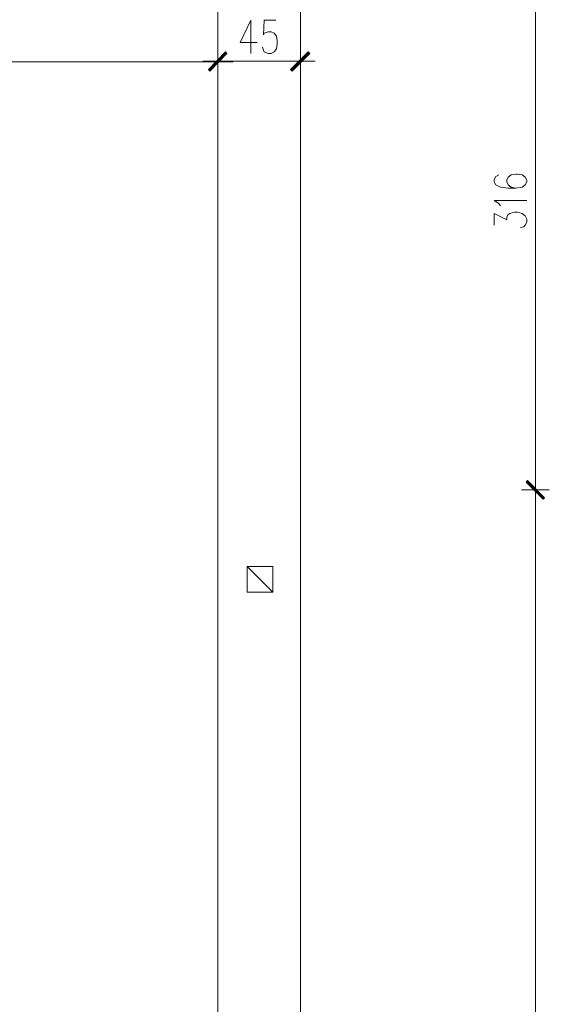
# Model space of a CAD drawing. Header units: inches. Extents: x -1441 to 3871, y -4351 to 2413.
# Tile 153 of 256: x 1214 to 1503, y -628 to -90. Entities that reach past the tile are written whole.
import ezdxf

# ---------------------------------------------------------------- set-up
doc = ezdxf.new("R2010")
doc.units = ezdxf.units.IN
doc.header["$MEASUREMENT"] = 0
doc.layers.add('at_Entity', color=7, linetype='Continuous')
doc.layers.add('at_Solid', color=7, linetype='Continuous')

msp = doc.modelspace()

# ---------------------------------------------------------------- hatches: boundary and pattern name
at = {"layer": 'at_Solid', "lineweight": 15}
for points in [[(1316.90738, -117.19049), (1317.75652, -118.03486), (1326.22405, -107.45402)], [(1317.75652, -118.03486), (1326.22405, -107.45402), (1327.06842, -108.30316)], [(1371.51459, -107.45402), (1362.62727, -118.03486), (1361.77813, -117.19049)], [(1372.35896, -108.30316), (1371.51459, -107.45402), (1362.62727, -118.03486)], [(1326.22405, -107.87859), (1317.75652, -118.03486), (1316.90738, -117.19049)], [(1327.06842, -108.30316), (1326.22405, -107.87859), (1317.75652, -118.03486)], [(1500.61697, -351.26636), (1490.4607, -342.8036), (1491.30507, -341.95446)], [(1491.30507, -341.95446), (1490.4607, -342.8036), (1500.61697, -351.26636)], [(1499.7726, -352.1155), (1500.61697, -351.26636), (1490.4607, -342.8036)], [(1490.4607, -342.8036), (1500.61697, -351.26636), (1499.7726, -352.1155)]]:
    msp.add_hatch(color=7, dxfattribs=at).paths.add_polyline_path(points)

# ---------------------------------------------------------------- linework, layer by layer
at = {"layer": 'at_Entity', "color": 7, "lineweight": 15}
for p, q in [((1367.28321, -669.15883), (1367.28321, 750.96251)), ((1321.9879, -669.15883), (1321.9879, 386.11938)), ((1495.53645, -36.76567), (1495.53645, -341.53466)), ((1340.19189, -90.09917), (1334.26701, -102.37351)), ((1340.19189, -90.09917), (1340.19189, -108.30316)), ((1347.38571, -90.09917), (1346.96115, -98.14213)), ((1353.73517, -90.09917), (1347.38571, -90.09917)), ((1347.38571, -97.29776), (1349.50379, -96.44862)), ((1349.50379, -96.44862), (1351.1973, -96.44862)), ((1351.1973, -96.44862), (1352.8908, -97.29776)), ((1346.96115, -98.14213), (1347.38571, -97.29776)), ((1352.8908, -97.29776), (1354.15974, -98.9865)), ((1354.15974, -98.9865), (1354.58431, -101.52914)), ((1354.58431, -101.52914), (1354.58431, -103.22265)), ((1326.22405, -107.45402), (1316.90738, -117.19049)), ((1317.75652, -118.03486), (1326.22405, -107.45402)), ((1317.75652, -118.03486), (1326.22405, -107.45402)), ((1321.9879, -105.33595), (1321.9879, -120.15293)), ((1321.9879, -120.15293), (1321.9879, -105.33595)), ((1326.22405, -107.45402), (1327.06842, -108.30316)), ((1334.26701, -102.37351), (1343.5789, -102.37351)), ((1346.96115, -106.60966), (1346.54135, -104.91615)), ((1347.38571, -107.45402), (1346.96115, -106.60966)), ((1349.50379, -108.30316), (1347.38571, -107.45402)), ((1352.8908, -107.45402), (1351.1973, -108.30316)), ((1354.15974, -105.76052), (1352.8908, -107.45402)), ((1354.58431, -103.22265), (1354.15974, -105.76052)), ((1361.77813, -117.19049), (1371.51459, -107.45402)), ((1371.51459, -107.45402), (1362.62727, -118.03486)), ((1371.51459, -107.45402), (1362.62727, -118.03486)), ((1367.28321, -105.33595), (1367.28321, -120.15293)), ((1372.35896, -108.30316), (1371.51459, -107.45402)), ((1316.48759, -112.95911), (-173.06748, -112.95911)), ((1330.45543, -112.53454), (1313.94494, -112.53454)), ((1313.94494, -112.95911), (1330.45543, -112.95911)), ((1316.90738, -117.19049), (1326.22405, -107.87859)), ((1317.33672, -117.61506), (1326.64385, -107.87859)), ((1326.64385, -107.87859), (1317.33672, -117.61506)), ((1326.22405, -107.87859), (1317.75652, -118.03486)), ((1326.22405, -107.87859), (1317.75652, -118.03486)), ((1317.75652, -118.03486), (1327.06842, -108.30316)), ((1327.06842, -108.30316), (1317.75652, -118.03486)), ((1327.06842, -108.30316), (1326.22405, -107.87859)), ((1327.49299, -112.53454), (1361.35356, -112.53454)), ((1351.1973, -108.30316), (1349.50379, -108.30316)), ((1358.81569, -112.53454), (1375.32617, -112.53454)), ((1362.2027, -117.61506), (1371.93916, -107.87859)), ((1362.62727, -118.03486), (1372.35896, -108.30316)), ((1317.75652, -118.03486), (1316.90738, -117.19049)), ((1316.90738, -117.19049), (1317.75652, -118.03486)), ((1362.62727, -118.03486), (1361.77813, -117.19049)), ((1473.95022, -175.60451), (1473.10585, -177.29801)), ((1473.10585, -177.29801), (1473.10585, -178.56695)), ((1475.64372, -174.76014), (1473.95022, -175.60451)), ((1480.72424, -176.02908), (1479.8751, -177.72258)), ((1482.41774, -174.76014), (1480.72424, -176.02908)), ((1484.95562, -174.33557), (1482.41774, -174.76014)), ((1485.79998, -174.33557), (1484.95562, -174.33557)), ((1488.34263, -174.76014), (1485.79998, -174.33557)), ((1490.03613, -176.02908), (1488.34263, -174.76014)), ((1490.8805, -177.72258), (1490.03613, -176.02908)), ((1473.10585, -178.56695), (1473.95022, -180.26045)), ((1473.95022, -180.26045), (1476.48809, -181.52939)), ((1476.48809, -181.52939), (1480.72424, -181.95396)), ((1479.8751, -177.72258), (1479.8751, -178.56695)), ((1479.8751, -178.56695), (1480.72424, -180.26045)), ((1480.72424, -180.26045), (1482.41774, -181.52939)), ((1480.72424, -181.95396), (1484.95562, -181.95396)), ((1482.41774, -181.52939), (1484.95562, -181.95396)), ((1484.95562, -181.95396), (1488.34263, -181.52939)), ((1488.34263, -181.52939), (1490.03613, -180.26045)), ((1490.03613, -180.26045), (1490.8805, -178.56695)), ((1490.8805, -178.56695), (1490.8805, -177.72258)), ((1475.64372, -190.41672), (1473.10585, -188.72798)), ((1473.10585, -188.72798), (1490.8805, -188.72798)), ((1476.48809, -191.69043), (1475.64372, -190.41672)), ((1473.10585, -202.27126), (1473.10585, -195.9218)), ((1473.10585, -195.9218), (1479.8751, -199.30882)), ((1479.8751, -197.61531), (1480.72424, -196.34637)), ((1479.8751, -199.30882), (1479.8751, -197.61531)), ((1480.72424, -196.34637), (1481.56861, -195.9218)), ((1481.56861, -195.9218), (1484.11125, -195.07744)), ((1484.11125, -195.07744), (1485.79998, -195.07744)), ((1485.79998, -195.07744), (1488.34263, -195.9218)), ((1488.34263, -195.9218), (1490.03613, -197.19074)), ((1490.03613, -197.19074), (1490.8805, -198.88425)), ((1490.8805, -198.88425), (1490.8805, -200.57775)), ((1489.19177, -203.1204), (1487.49349, -203.54019)), ((1490.03613, -202.27126), (1489.19177, -203.1204)), ((1490.8805, -200.57775), (1490.03613, -202.27126)), ((1495.53645, -338.57222), (1495.53645, -355.07794)), ((1495.53645, -355.07794), (1495.53645, -338.57222)), ((1490.4607, -342.8036), (1491.30507, -341.95446)), ((1491.30507, -341.95446), (1490.4607, -342.8036)), ((1500.61697, -351.26636), (1490.4607, -342.8036)), ((1490.4607, -342.8036), (1499.7726, -352.1155)), ((1500.61697, -351.26636), (1490.4607, -342.8036)), ((1490.4607, -342.8036), (1500.61697, -351.26636)), ((1490.4607, -342.8036), (1500.61697, -351.26636)), ((1499.7726, -352.1155), (1490.4607, -342.8036)), ((1490.8805, -342.37903), (1500.19717, -351.69093)), ((1500.19717, -351.69093), (1490.8805, -342.37903)), ((1491.30507, -341.95446), (1500.61697, -351.26636)), ((1500.61697, -351.26636), (1491.30507, -341.95446)), ((1503.15961, -347.03498), (1487.91806, -347.03498)), ((1487.91806, -347.03498), (1503.15961, -347.03498)), ((1495.53645, -352.54007), (1495.53645, -1114.46017)), ((1499.7726, -352.1155), (1500.61697, -351.26636)), ((1500.61697, -351.26636), (1499.7726, -352.1155)), ((1338.07382, -402.91112), (1338.07382, -388.94328)), ((1338.07382, -388.94328), (1352.04166, -388.94328)), ((1352.04166, -402.91112), (1338.07382, -388.94328)), ((1352.04166, -388.94328), (1352.04166, -402.91112)), ((1352.04166, -402.91112), (1338.07382, -402.91112))]:
    msp.add_line(p, q, dxfattribs=at)

doc.saveas('drawing.dxf')
